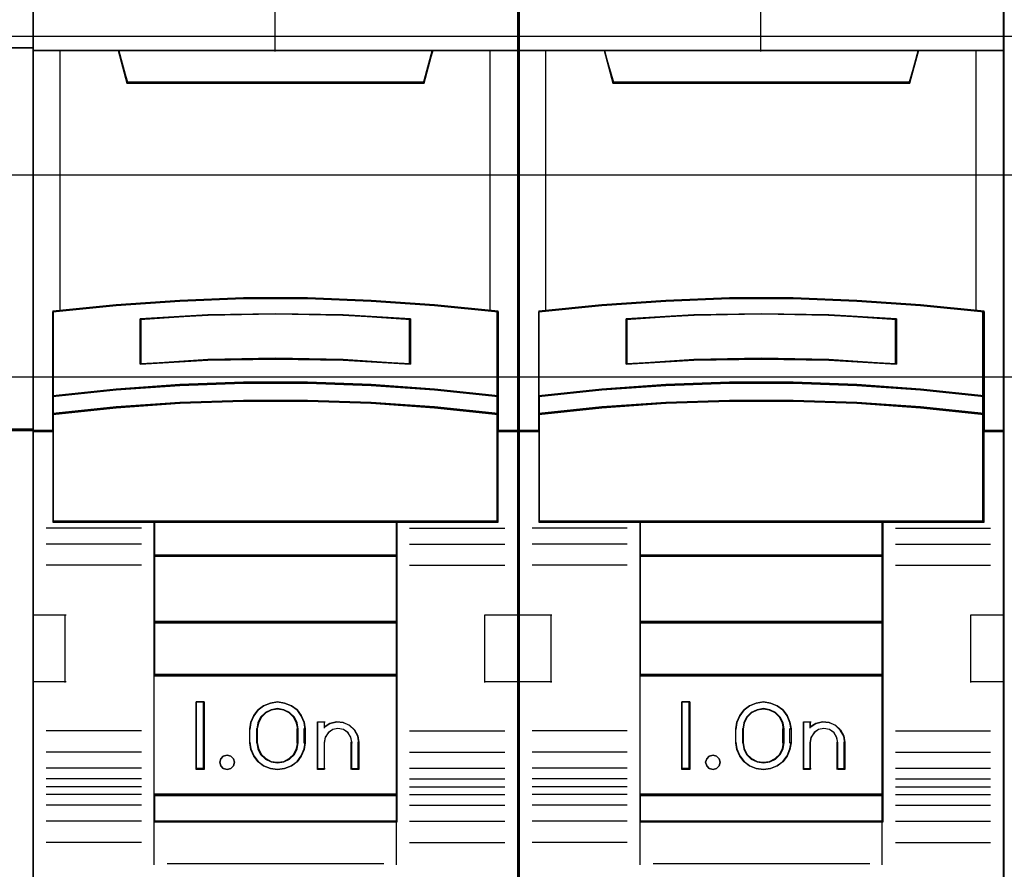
# Model space of a CAD drawing. Extents: x -558982 to 5119495, y -5290134 to 97908.
# Tile 35 of 256: x -476997 to -476632, y -24671 to -24356. Entities that reach past the tile are written whole.
import ezdxf

# ---------------------------------------------------------------- set-up
doc = ezdxf.new("R2010")
doc.units = 0
doc.header["$MEASUREMENT"] = 0
doc.layers.get('0').update_dxf_attribs({"color": 252})
for name, color, linetype in [('30', 7, 'Continuous'), ('45', 8, 'Continuous'), ('50', 7, 'Continuous')]:
    doc.layers.add(name, color=color, linetype=linetype)

# ---------------------------------------------------------------- blocks, each defined once
blk = doc.blocks.new('*U1057')
at = {"layer": '50', "color": 7}
blk.add_lwpolyline([(61.983887, -487.347089), (386.017439, -487.347089), (386.017439, -533.64975), (61.983887, -533.64975), (61.983887, -487.347089)], dxfattribs=at)
blk = doc.blocks.new('*U1058')
at = {"layer": '30', "color": 7}
blk.add_lwpolyline([(51.981526, -492.476529), (396.088727, -492.476529), (396.088727, -528.454107), (51.981526, -528.454107), (51.981526, -492.476529)], close=True, dxfattribs=at)
for points in [[(51.981526, -492.476529), (396.088727, -492.476529), (396.088727, -528.454107), (51.981526, -528.454107), (51.981526, -492.476529)], [(51.981526, -499.973403), (396.088727, -499.973403), (396.088727, -520.957234), (51.981526, -520.957234), (51.981526, -499.973403)]]:
    blk.add_lwpolyline(points, dxfattribs=at)
blk = doc.blocks.new('*U1063')
at = {"layer": '45', "color": 7}
for points in [[(269.040449, -468.998154), (196.961415, -468.998154), (196.961415, -551.066542), (269.040449, -551.066542), (269.040449, -468.998154)], [(267.995941, -487.770791), (267.995941, -501.95156), (269.040449, -501.95156), (269.040449, -487.770791), (267.995941, -487.770791)]]:
    blk.add_lwpolyline(points, close=True, dxfattribs=at)
at = {"layer": '45', "color": 139}
blk.add_lwpolyline([(269.040449, -468.998154), (196.961415, -468.998154), (196.961415, -551.066542), (269.040449, -551.066542), (269.040449, -468.998154)], close=True, dxfattribs=at)
at = {"layer": '45', "color": 59}
for points in [[(269.019241, -469.019339), (196.982623, -469.019339), (196.982623, -551.042708), (269.019241, -551.042708), (269.019241, -469.019339)], [(268.0198, -487.791976), (268.0198, -501.927727), (269.019241, -501.927727), (269.019241, -487.791976), (268.0198, -487.791976)]]:
    blk.add_lwpolyline(points, close=True, dxfattribs=at)
at = {"layer": '45', "color": 139}
for points in [[(196.961415, -487.770791), (269.040449, -487.770791)], [(269.040449, -501.903894), (214.219663, -501.903894)]]:
    blk.add_lwpolyline(points, dxfattribs=at)
at = {"layer": '45', "color": 140}
blk.add_lwpolyline([(267.995941, -487.770791), (267.995941, -501.95156), (269.040449, -501.95156), (269.040449, -487.770791), (267.995941, -487.770791)], close=True, dxfattribs=at)
blk = doc.blocks.new('*U1064')
at = {"layer": '45', "color": 7}
for points in [[(286.99592, -469.157042), (269.005986, -469.157042), (269.005986, -550.928839), (286.99592, -550.928839), (286.99592, -469.157042)], [(276.82092, -497.070285), (279.180986, -497.070285), (281.541051, -497.158207), (283.895551, -497.323061), (286.25005, -497.553857), (286.25005, -500.691582), (286.25005, -501.361989), (286.25005, -501.993931), (286.99592, -501.993931), (286.99592, -487.87142), (285.994005, -487.87142), (283.817624, -487.87142), (283.500351, -489.052876), (272.501554, -489.052876), (272.184281, -487.87142), (270.0079, -487.87142), (269.005986, -487.87142), (269.005986, -501.993931), (269.751855, -501.993931), (269.751855, -501.361989), (269.751855, -500.691582), (269.751855, -497.553857), (272.095222, -497.323061), (274.460854, -497.158207), (276.82092, -497.070285)], [(272.494316, -489.089563), (283.50759, -489.089563), (283.82528, -487.87142), (277.995379, -487.87142), (272.176625, -487.87142), (272.494316, -489.089563)], [(281.54145, -500.291822), (283.896214, -500.452522), (286.250979, -500.696344), (286.250979, -497.532207), (283.896214, -497.299468), (281.54145, -497.133226), (279.181118, -497.044564), (276.820787, -497.044564), (274.460456, -497.133226), (272.094558, -497.299468), (269.750927, -497.532207), (269.750927, -500.696344), (272.094558, -500.452522), (274.460456, -500.291822), (276.820787, -500.208701), (279.181118, -500.208701), (281.54145, -500.291822)], [(283.008761, -497.82042), (283.008761, -499.496738), (280.504857, -499.356578), (277.995376, -499.311726), (275.497049, -499.356578), (272.993145, -499.496738), (272.993145, -497.82042), (275.497049, -497.674653), (277.995376, -497.629802), (280.504857, -497.674653), (283.008761, -497.82042)], [(280.504857, -499.356578), (283.008761, -499.496738), (283.008761, -497.82042), (280.504857, -497.674653), (277.995376, -497.629802), (275.497049, -497.674653), (272.993145, -497.82042), (272.993145, -499.496738), (275.497049, -499.356578), (277.995376, -499.311726), (280.504857, -499.356578)], [(283.896214, -500.421694), (281.54145, -500.257132), (279.181118, -500.172013), (276.820787, -500.172013), (274.460456, -500.257132), (272.094558, -500.421694), (269.750927, -500.671376), (269.750927, -501.363674), (272.094558, -501.113993), (274.460456, -500.94943), (276.820787, -500.864311), (279.181118, -500.864311), (281.54145, -500.94943), (283.896214, -501.113993), (286.250979, -501.363674), (286.250979, -500.671376), (283.896214, -500.421694)], [(281.54145, -500.924936), (279.181118, -500.841991), (276.820787, -500.841991), (274.460456, -500.924936), (272.094558, -501.085296), (269.750927, -501.3286), (269.750927, -501.964509), (269.750927, -505.359712), (273.502963, -505.359712), (282.498943, -505.359712), (286.250979, -505.359712), (286.250979, -501.964509), (286.250979, -501.3286), (283.896214, -501.085296), (281.54145, -500.924936)], [(273.494191, -506.61228), (282.507715, -506.61228), (282.507715, -505.317341), (273.494191, -505.317341), (273.494191, -506.61228)], [(282.507715, -506.572558), (273.494191, -506.572558), (273.494191, -509.080343), (282.507715, -509.080343), (282.507715, -506.572558)], [(282.507715, -509.037973), (273.494191, -509.037973), (273.494191, -511.047908), (282.507715, -511.047908), (282.507715, -509.037973)], [(273.494191, -515.480888), (282.507715, -515.480888), (282.507715, -511.005538), (273.494191, -511.005538), (273.494191, -515.480888)], [(275.355218, -512.019774), (275.355218, -514.524911), (275.058302, -514.524911), (275.058302, -512.019774), (275.355218, -512.019774)], [(279.058797, -512.765748), (279.098482, -513.016262), (279.098482, -513.528423), (279.058797, -513.778937), (278.951081, -514.023883), (278.798011, -514.235428), (278.588249, -514.385737), (278.338802, -514.485942), (278.078016, -514.524911), (277.811561, -514.485942), (277.562114, -514.385737), (277.358021, -514.235428), (277.199282, -514.023883), (277.091566, -513.778937), (277.051882, -513.528423), (277.051882, -513.016262), (277.091566, -512.765748), (277.199282, -512.520801), (277.358021, -512.309257), (277.562114, -512.158948), (277.811561, -512.058743), (278.078016, -512.019774), (278.338802, -512.058743), (278.588249, -512.158948), (278.798011, -512.309257), (278.951081, -512.520801), (279.058797, -512.765748)], [(278.843982, -513.529691), (278.843982, -513.015289), (278.804039, -512.791636), (278.701329, -512.579165), (278.524439, -512.411425), (278.313312, -512.30519), (278.07936, -512.266051), (277.839703, -512.30519), (277.628576, -512.411425), (277.451686, -512.579165), (277.348975, -512.791636), (277.309032, -513.015289), (277.309032, -513.529691), (277.348975, -513.753344), (277.451686, -513.965815), (277.628576, -514.133555), (277.839703, -514.23979), (278.07936, -514.273338), (278.313312, -514.23979), (278.524439, -514.133555), (278.701329, -513.965815), (278.804039, -513.753344), (278.843982, -513.529691)], [(280.019308, -512.814677), (280.270378, -512.758604), (280.510036, -512.781033), (280.743987, -512.881965), (280.926583, -513.055792), (281.052118, -513.274478), (281.092061, -513.5212), (281.092061, -514.524911), (280.829579, -514.524911), (280.829579, -513.5212), (280.789636, -513.319336), (280.686926, -513.156724), (280.521448, -513.044578), (280.316027, -513.005326), (280.122019, -513.044578), (279.962247, -513.156724), (279.842418, -513.319336), (279.808181, -513.5212), (279.808181, -514.524911), (279.557111, -514.524911), (279.557111, -512.758604), (279.808181, -512.758604), (279.808181, -512.949253), (280.019308, -512.814677)], [(276.440553, -514.122747), (276.476607, -514.252859), (276.440553, -514.382971), (276.344408, -514.483512), (276.21221, -514.524911), (276.067994, -514.483512), (275.977858, -514.382971), (275.935795, -514.252859), (275.977858, -514.122747), (276.067994, -514.022206), (276.21221, -513.992635), (276.344408, -514.022206), (276.440553, -514.122747)], [(282.507715, -515.438518), (273.494191, -515.438518), (273.494191, -516.465995), (282.507715, -516.465995), (282.507715, -515.438518)]]:
    blk.add_lwpolyline(points, close=True, dxfattribs=at)
at = {"layer": '45', "color": 139}
for points in [[(286.99592, -469.157042), (269.005986, -469.157042), (269.005986, -550.928839), (286.99592, -550.928839), (286.99592, -469.157042)], [(281.533486, -500.942744), (279.178464, -500.860528), (276.823442, -500.860528), (274.46842, -500.942744), (272.107843, -501.101693), (269.769484, -501.342859), (269.769484, -501.973177), (269.769484, -505.338527), (273.51308, -505.338527), (282.488825, -505.338527), (286.232421, -505.338527), (286.232421, -501.973177), (286.232421, -501.342859), (283.882954, -501.101693), (281.533486, -500.942744)], [(276.476607, -514.252859), (276.440553, -514.122747), (276.344408, -514.022206), (276.21221, -513.992635), (276.067994, -514.022206), (275.977858, -514.122747), (275.935795, -514.252859), (275.977858, -514.382971), (276.067994, -514.483512), (276.21221, -514.524911), (276.344408, -514.483512), (276.440553, -514.382971), (276.476607, -514.252859)]]:
    blk.add_lwpolyline(points, close=True, dxfattribs=at)
at = {"layer": '45', "color": 59}
for points in [[(286.974712, -469.175579), (269.027194, -469.175579), (269.027194, -550.907654), (286.974712, -550.907654), (286.974712, -469.175579)], [(276.823702, -497.064673), (279.178203, -497.064673), (281.532704, -497.152365), (283.881652, -497.316786), (286.2306, -497.546976), (286.2306, -500.676464), (286.2306, -501.345111), (286.2306, -501.975394), (286.974712, -501.975394), (286.974712, -487.889957), (285.975159, -487.889957), (283.803909, -487.889957), (283.487385, -489.068311), (272.514521, -489.068311), (272.197996, -487.889957), (270.026746, -487.889957), (269.027194, -487.889957), (269.027194, -501.975394), (269.771305, -501.975394), (269.771305, -501.345111), (269.771305, -500.676464), (269.771305, -497.546976), (272.109147, -497.316786), (274.469201, -497.152365), (276.823702, -497.064673)], [(272.494316, -489.089563), (283.50759, -489.089563), (283.82528, -487.87142), (277.995379, -487.87142), (272.176625, -487.87142), (272.494316, -489.089563)], [(281.54145, -500.291822), (283.896214, -500.452522), (286.250979, -500.696344), (286.250979, -497.532207), (283.896214, -497.299468), (281.54145, -497.133226), (279.181118, -497.044564), (276.820787, -497.044564), (274.460456, -497.133226), (272.094558, -497.299468), (269.750927, -497.532207), (269.750927, -500.696344), (272.094558, -500.452522), (274.460456, -500.291822), (276.820787, -500.208701), (279.181118, -500.208701), (281.54145, -500.291822)], [(283.008761, -497.82042), (283.008761, -499.496738), (280.504857, -499.356578), (277.995376, -499.311726), (275.497049, -499.356578), (272.993145, -499.496738), (272.993145, -497.82042), (275.497049, -497.674653), (277.995376, -497.629802), (280.504857, -497.674653), (283.008761, -497.82042)], [(280.504857, -499.356578), (283.008761, -499.496738), (283.008761, -497.82042), (280.504857, -497.674653), (277.995376, -497.629802), (275.497049, -497.674653), (272.993145, -497.82042), (272.993145, -499.496738), (275.497049, -499.356578), (277.995376, -499.311726), (280.504857, -499.356578)], [(280.49359, -499.338375), (282.987553, -499.475553), (282.987553, -497.834902), (280.49359, -497.692236), (277.994073, -497.648339), (275.505665, -497.692236), (273.011702, -497.834902), (273.011702, -499.475553), (275.505665, -499.338375), (277.994073, -499.294478), (280.49359, -499.338375)], [(283.896214, -500.421694), (281.54145, -500.257132), (279.181118, -500.172013), (276.820787, -500.172013), (274.460456, -500.257132), (272.094558, -500.421694), (269.750927, -500.671376), (269.750927, -501.363674), (272.094558, -501.113993), (274.460456, -500.94943), (276.820787, -500.864311), (279.181118, -500.864311), (281.54145, -500.94943), (283.896214, -501.113993), (286.250979, -501.363674), (286.250979, -500.671376), (283.896214, -500.421694)], [(283.882954, -500.432463), (281.533486, -500.27302), (279.178464, -500.19055), (276.823442, -500.19055), (274.46842, -500.27302), (272.107843, -500.432463), (269.769484, -500.674377), (269.769484, -501.345137), (272.107843, -501.103224), (274.46842, -500.943781), (276.823442, -500.86131), (279.178464, -500.86131), (281.533486, -500.943781), (283.882954, -501.103224), (286.232421, -501.345137), (286.232421, -500.674377), (283.882954, -500.432463)], [(281.54145, -500.924936), (279.181118, -500.841991), (276.820787, -500.841991), (274.460456, -500.924936), (272.094558, -501.085296), (269.750927, -501.3286), (269.750927, -501.964509), (269.750927, -505.359712), (273.502963, -505.359712), (282.498943, -505.359712), (286.250979, -505.359712), (286.250979, -501.964509), (286.250979, -501.3286), (283.896214, -501.085296), (281.54145, -500.924936)], [(273.494191, -506.61228), (282.507715, -506.61228), (282.507715, -505.317341), (273.494191, -505.317341), (273.494191, -506.61228)], [(273.512748, -506.593743), (282.489158, -506.593743), (282.489158, -505.335878), (273.512748, -505.335878), (273.512748, -506.593743)], [(282.507715, -506.572558), (273.494191, -506.572558), (273.494191, -509.080343), (282.507715, -509.080343), (282.507715, -506.572558)], [(282.489158, -506.591095), (273.512748, -506.591095), (273.512748, -509.059158), (282.489158, -509.059158), (282.489158, -506.591095)], [(282.507715, -509.037973), (273.494191, -509.037973), (273.494191, -511.047908), (282.507715, -511.047908), (282.507715, -509.037973)], [(282.489158, -509.059158), (273.512748, -509.059158), (273.512748, -511.026723), (282.489158, -511.026723), (282.489158, -509.059158)], [(273.494191, -515.480888), (282.507715, -515.480888), (282.507715, -511.005538), (273.494191, -511.005538), (273.494191, -515.480888)], [(275.355218, -512.019774), (275.355218, -514.524911), (275.058302, -514.524911), (275.058302, -512.019774), (275.355218, -512.019774)], [(279.058797, -512.765748), (279.098482, -513.016262), (279.098482, -513.528423), (279.058797, -513.778937), (278.951081, -514.023883), (278.798011, -514.235428), (278.588249, -514.385737), (278.338802, -514.485942), (278.078016, -514.524911), (277.811561, -514.485942), (277.562114, -514.385737), (277.358021, -514.235428), (277.199282, -514.023883), (277.091566, -513.778937), (277.051882, -513.528423), (277.051882, -513.016262), (277.091566, -512.765748), (277.199282, -512.520801), (277.358021, -512.309257), (277.562114, -512.158948), (277.811561, -512.058743), (278.078016, -512.019774), (278.338802, -512.058743), (278.588249, -512.158948), (278.798011, -512.309257), (278.951081, -512.520801), (279.058797, -512.765748)], [(278.843982, -513.529691), (278.843982, -513.015289), (278.804039, -512.791636), (278.701329, -512.579165), (278.524439, -512.411425), (278.313312, -512.30519), (278.07936, -512.266051), (277.839703, -512.30519), (277.628576, -512.411425), (277.451686, -512.579165), (277.348975, -512.791636), (277.309032, -513.015289), (277.309032, -513.529691), (277.348975, -513.753344), (277.451686, -513.965815), (277.628576, -514.133555), (277.839703, -514.23979), (278.07936, -514.273338), (278.313312, -514.23979), (278.524439, -514.133555), (278.701329, -513.965815), (278.804039, -513.753344), (278.843982, -513.529691)], [(278.822774, -513.524889), (278.822774, -513.019988), (278.783866, -512.800465), (278.683816, -512.591919), (278.511509, -512.427277), (278.305851, -512.323004), (278.077961, -512.284588), (277.844512, -512.323004), (277.638855, -512.427277), (277.466547, -512.591919), (277.366498, -512.800465), (277.327589, -513.019988), (277.327589, -513.524889), (277.366498, -513.744411), (277.466547, -513.952958), (277.638855, -514.117599), (277.844512, -514.221873), (278.077961, -514.254801), (278.305851, -514.221873), (278.511509, -514.117599), (278.683816, -513.952958), (278.783866, -513.744411), (278.822774, -513.524889)], [(280.019308, -512.814677), (280.270378, -512.758604), (280.510036, -512.781033), (280.743987, -512.881965), (280.926583, -513.055792), (281.052118, -513.274478), (281.092061, -513.5212), (281.092061, -514.524911), (280.829579, -514.524911), (280.829579, -513.5212), (280.789636, -513.319336), (280.686926, -513.156724), (280.521448, -513.044578), (280.316027, -513.005326), (280.122019, -513.044578), (279.962247, -513.156724), (279.842418, -513.319336), (279.808181, -513.5212), (279.808181, -514.524911), (279.557111, -514.524911), (279.557111, -512.758604), (279.808181, -512.758604), (279.808181, -512.949253), (280.019308, -512.814677)], [(276.440553, -514.122747), (276.476607, -514.252859), (276.440553, -514.382971), (276.344408, -514.483512), (276.21221, -514.524911), (276.067994, -514.483512), (275.977858, -514.382971), (275.935795, -514.252859), (275.977858, -514.122747), (276.067994, -514.022206), (276.21221, -513.992635), (276.344408, -514.022206), (276.440553, -514.122747)], [(282.507715, -515.438518), (273.494191, -515.438518), (273.494191, -516.465995), (282.507715, -516.465995), (282.507715, -515.438518)], [(282.489158, -515.457055), (273.512748, -515.457055), (273.512748, -516.447458), (282.489158, -516.447458), (282.489158, -515.457055)]]:
    blk.add_lwpolyline(points, close=True, dxfattribs=at)
at = {"layer": '45', "color": 139}
for points in [[(277.974442, -480.681731), (277.974442, -487.911142)], [(269.005986, -487.87142), (286.99592, -487.87142)], [(272.176625, -487.87142), (272.534515, -489.089563)], [(283.82528, -487.87142), (283.46739, -489.089563)], [(272.49475, -489.049841), (283.507156, -489.049841)], [(286.250979, -497.566247), (283.896214, -497.317262), (281.54145, -497.139415), (279.181118, -497.044564), (276.820787, -497.044564), (274.460456, -497.139415), (272.094558, -497.317262), (269.750927, -497.566247)], [(269.750927, -497.526525), (269.750927, -505.359712)], [(286.211213, -505.359712), (286.211213, -497.526525)], [(283.008761, -497.857542), (280.504857, -497.683388), (277.995376, -497.629802), (275.497049, -497.683388), (272.993145, -497.857542)], [(272.993145, -499.496738), (272.993145, -497.81782)], [(282.966344, -499.496738), (282.966344, -497.81782)], [(283.008761, -499.496738), (280.504857, -499.32822), (277.995376, -499.274295), (275.497049, -499.32822), (272.993145, -499.496738)], [(286.250979, -500.696344), (283.896214, -500.434178), (281.54145, -500.261387), (279.181118, -500.172013), (276.820787, -500.172013), (274.460456, -500.261387), (272.094558, -500.434178), (269.750927, -500.696344)], [(286.250979, -501.363674), (283.896214, -501.102833), (281.54145, -500.930915), (279.181118, -500.841991), (276.820787, -500.841991), (274.460456, -500.930915), (272.094558, -501.102833), (269.750927, -501.363674)], [(269.790692, -501.954209), (269.005986, -501.954209)], [(286.99592, -501.954209), (286.211213, -501.954209)], [(286.250979, -505.317341), (269.750927, -505.317341)], [(273.494191, -505.317341), (273.494191, -516.465995)], [(273.494191, -505.317341), (282.507715, -505.317341)], [(282.467949, -505.317341), (282.467949, -516.465995)], [(273.035561, -505.582155), (269.507031, -505.582155)], [(282.966344, -505.582155), (286.494874, -505.582155)], [(273.035561, -506.167393), (269.507031, -506.167393)], [(282.966344, -506.167393), (286.494874, -506.167393)], [(273.494191, -506.572558), (282.507715, -506.572558)], [(273.035561, -506.951241), (269.507031, -506.951241)], [(282.966344, -506.951241), (286.494874, -506.951241)], [(269.005986, -508.791696), (270.241369, -508.791696)], [(270.201603, -508.791696), (270.201603, -511.299481)], [(285.760537, -511.299481), (285.760537, -508.791696)], [(285.760537, -508.791696), (286.99592, -508.791696)], [(273.494191, -509.037973), (282.507715, -509.037973)], [(273.494191, -511.005538), (282.507715, -511.005538)], [(269.005986, -511.257111), (270.241369, -511.257111)], [(285.760537, -511.257111), (286.99592, -511.257111)], [(275.355218, -512.019774), (275.058302, -512.019774)], [(275.058302, -512.019774), (275.058302, -514.524911)], [(275.315453, -512.019774), (275.315453, -514.524911)], [(279.098482, -513.041955), (279.058797, -512.784982), (278.951081, -512.53372), (278.798011, -512.31672), (278.588249, -512.162537), (278.338802, -512.059748), (278.078016, -512.019774), (277.811561, -512.059748), (277.562114, -512.162537), (277.358021, -512.31672), (277.199282, -512.53372), (277.091566, -512.784982), (277.051882, -513.041955)], [(278.843982, -513.041955), (278.804039, -512.810341), (278.701329, -512.590309), (278.524439, -512.416599), (278.313312, -512.306583), (278.07936, -512.266051), (277.839703, -512.306583), (277.628576, -512.416599), (277.451686, -512.590309), (277.348975, -512.810341), (277.309032, -513.041955)], [(279.557111, -512.758604), (279.843423, -512.758604)], [(279.557111, -512.758604), (279.557111, -514.524911)], [(279.801007, -512.758604), (279.801007, -512.986344)], [(281.092061, -513.5451), (281.051895, -513.290646), (280.925659, -513.065106), (280.742042, -512.885831), (280.506783, -512.781736), (280.265786, -512.758604), (280.013313, -512.816435), (279.801007, -512.955228)], [(273.035561, -513.094917), (269.507031, -513.094917)], [(277.051882, -513.5451), (277.051882, -512.999584)], [(277.309032, -513.5451), (277.309032, -512.999584)], [(278.801566, -513.5451), (278.801566, -512.999584)], [(279.058716, -513.5451), (279.058716, -512.999584)], [(280.837562, -513.5451), (280.797026, -513.331638), (280.692792, -513.159682), (280.524858, -513.041091), (280.316389, -512.999584), (280.119501, -513.041091), (279.957358, -513.159682), (279.835751, -513.331638), (279.801007, -513.5451)], [(282.966344, -513.094917), (286.494874, -513.094917)], [(277.051882, -513.505378), (277.091566, -513.761685), (277.199282, -514.012297), (277.358021, -514.228734), (277.562114, -514.382518), (277.811561, -514.485041), (278.078016, -514.524911), (278.338802, -514.485041), (278.588249, -514.382518), (278.798011, -514.228734), (278.951081, -514.012297), (279.058797, -513.761685), (279.098482, -513.505378)], [(277.309032, -513.505378), (277.348975, -513.736344), (277.451686, -513.955761), (277.628576, -514.128985), (277.839703, -514.238693), (278.07936, -514.273338), (278.313312, -514.238693), (278.524439, -514.128985), (278.701329, -513.955761), (278.804039, -513.736344), (278.843982, -513.505378)], [(279.801007, -513.505378), (279.801007, -514.524911)], [(280.795145, -513.505378), (280.795145, -514.524911)], [(281.052296, -513.505378), (281.052296, -514.524911)], [(273.035561, -513.884062), (269.507031, -513.884062)], [(282.966344, -513.884062), (286.494874, -513.884062)], [(273.035561, -514.4693), (269.507031, -514.4693)], [(275.355218, -514.485189), (275.058302, -514.485189)], [(279.557111, -514.485189), (279.843423, -514.485189)], [(280.795145, -514.485189), (281.092061, -514.485189)], [(282.966344, -514.4693), (286.494874, -514.4693)], [(273.035561, -514.869169), (269.507031, -514.869169)], [(282.966344, -514.869169), (286.494874, -514.869169)], [(273.035561, -515.16576), (269.507031, -515.16576)], [(282.966344, -515.16576), (286.494874, -515.16576)], [(273.035561, -515.44911), (269.507031, -515.44911)], [(273.494191, -515.438518), (282.507715, -515.438518)], [(282.966344, -515.44911), (286.494874, -515.44911)], [(273.035561, -515.848979), (269.507031, -515.848979)], [(282.966344, -515.848979), (286.494874, -515.848979)], [(273.035561, -516.442161), (269.507031, -516.442161)], [(273.494191, -516.426273), (282.507715, -516.426273)], [(273.494191, -516.426273), (273.494191, -518.04958)], [(282.467949, -516.426273), (282.467949, -518.04958)], [(282.966344, -516.442161), (286.494874, -516.442161)], [(273.035561, -517.22601), (269.507031, -517.22601)], [(282.966344, -517.22601), (286.494874, -517.22601)], [(273.987283, -518.009858), (282.014622, -518.009858)]]:
    blk.add_lwpolyline(points, dxfattribs=at)
at = {"layer": '45', "color": 140}
for points in [[(276.82092, -497.070285), (279.180986, -497.070285), (281.541051, -497.158207), (283.895551, -497.323061), (286.25005, -497.553857), (286.25005, -500.691582), (286.25005, -501.361989), (286.25005, -501.993931), (286.99592, -501.993931), (286.99592, -487.87142), (285.994005, -487.87142), (283.817624, -487.87142), (283.500351, -489.052876), (272.501554, -489.052876), (272.184281, -487.87142), (270.0079, -487.87142), (269.005986, -487.87142), (269.005986, -501.993931), (269.751855, -501.993931), (269.751855, -501.361989), (269.751855, -500.691582), (269.751855, -497.553857), (272.095222, -497.323061), (274.460854, -497.158207), (276.82092, -497.070285)], [(272.514367, -489.071026), (283.487538, -489.071026), (283.804072, -487.889957), (277.995399, -487.889957), (272.197834, -487.889957), (272.514367, -489.071026)]]:
    blk.add_lwpolyline(points, close=True, dxfattribs=at)
for points in [[(270.005426, -487.87142), (270.005426, -497.539766)], [(285.954063, -497.539766), (285.954063, -487.87142)]]:
    blk.add_lwpolyline(points, dxfattribs=at)
blk = doc.blocks.new('*U1065')
at = {"layer": '45', "color": 7}
for points in [[(304.996458, -469.157042), (287.006524, -469.157042), (287.006524, -550.928839), (304.996458, -550.928839), (304.996458, -469.157042)], [(294.821458, -497.070285), (297.181524, -497.070285), (299.54159, -497.158207), (301.896089, -497.323061), (304.250589, -497.553857), (304.250589, -500.691582), (304.250589, -501.361989), (304.250589, -501.993931), (304.996458, -501.993931), (304.996458, -487.87142), (303.994544, -487.87142), (301.818162, -487.87142), (301.500889, -489.052876), (290.502093, -489.052876), (290.18482, -487.87142), (288.008439, -487.87142), (287.006524, -487.87142), (287.006524, -501.993931), (287.752394, -501.993931), (287.752394, -501.361989), (287.752394, -500.691582), (287.752394, -497.553857), (290.095761, -497.323061), (292.461393, -497.158207), (294.821458, -497.070285)], [(290.494782, -489.089563), (301.505549, -489.089563), (301.823168, -487.87142), (295.994593, -487.87142), (290.177164, -487.87142), (290.494782, -489.089563)], [(299.541988, -500.291822), (301.896753, -500.452522), (304.251517, -500.696344), (304.251517, -497.532207), (301.896753, -497.299468), (299.541988, -497.133226), (297.181657, -497.044564), (294.821326, -497.044564), (292.460994, -497.133226), (290.095096, -497.299468), (287.751465, -497.532207), (287.751465, -500.696344), (290.095096, -500.452522), (292.460994, -500.291822), (294.821326, -500.208701), (297.181657, -500.208701), (299.541988, -500.291822)], [(301.009299, -497.82042), (301.009299, -499.496738), (298.505395, -499.356578), (295.995915, -499.311726), (293.497587, -499.356578), (290.993683, -499.496738), (290.993683, -497.82042), (293.497587, -497.674653), (295.995915, -497.629802), (298.505395, -497.674653), (301.009299, -497.82042)], [(298.505395, -499.356578), (301.009299, -499.496738), (301.009299, -497.82042), (298.505395, -497.674653), (295.995915, -497.629802), (293.497587, -497.674653), (290.993683, -497.82042), (290.993683, -499.496738), (293.497587, -499.356578), (295.995915, -499.311726), (298.505395, -499.356578)], [(301.896753, -500.421694), (299.541988, -500.257132), (297.181657, -500.172013), (294.821326, -500.172013), (292.460994, -500.257132), (290.095096, -500.421694), (287.751465, -500.671376), (287.751465, -501.363674), (290.095096, -501.113993), (292.460994, -500.94943), (294.821326, -500.864311), (297.181657, -500.864311), (299.541988, -500.94943), (301.896753, -501.113993), (304.251517, -501.363674), (304.251517, -500.671376), (301.896753, -500.421694)], [(299.541988, -500.924936), (297.181657, -500.841991), (294.821326, -500.841991), (292.460994, -500.924936), (290.095096, -501.085296), (287.751465, -501.3286), (287.751465, -501.964509), (287.751465, -505.359712), (291.503501, -505.359712), (300.499481, -505.359712), (304.251517, -505.359712), (304.251517, -501.964509), (304.251517, -501.3286), (301.896753, -501.085296), (299.541988, -500.924936)], [(291.494729, -506.61228), (300.508253, -506.61228), (300.508253, -505.317341), (291.494729, -505.317341), (291.494729, -506.61228)], [(300.508253, -506.572558), (291.494729, -506.572558), (291.494729, -509.080343), (300.508253, -509.080343), (300.508253, -506.572558)], [(300.508253, -509.037973), (291.494729, -509.037973), (291.494729, -511.047908), (300.508253, -511.047908), (300.508253, -509.037973)], [(291.494729, -515.480888), (300.508253, -515.480888), (300.508253, -511.005538), (291.494729, -511.005538), (291.494729, -515.480888)], [(293.355757, -512.019774), (293.355757, -514.524911), (293.058841, -514.524911), (293.058841, -512.019774), (293.355757, -512.019774)], [(297.059336, -512.765748), (297.09902, -513.016262), (297.09902, -513.528423), (297.059336, -513.778937), (296.95162, -514.023883), (296.79855, -514.235428), (296.588788, -514.385737), (296.33934, -514.485942), (296.078555, -514.524911), (295.8121, -514.485942), (295.562653, -514.385737), (295.35856, -514.235428), (295.199821, -514.023883), (295.092105, -513.778937), (295.05242, -513.528423), (295.05242, -513.016262), (295.092105, -512.765748), (295.199821, -512.520801), (295.35856, -512.309257), (295.562653, -512.158948), (295.8121, -512.058743), (296.078555, -512.019774), (296.33934, -512.058743), (296.588788, -512.158948), (296.79855, -512.309257), (296.95162, -512.520801), (297.059336, -512.765748)], [(296.844521, -513.529691), (296.844521, -513.015289), (296.804578, -512.791636), (296.701867, -512.579165), (296.524977, -512.411425), (296.31385, -512.30519), (296.079899, -512.266051), (295.840241, -512.30519), (295.629114, -512.411425), (295.452224, -512.579165), (295.349514, -512.791636), (295.309571, -513.015289), (295.309571, -513.529691), (295.349514, -513.753344), (295.452224, -513.965815), (295.629114, -514.133555), (295.840241, -514.23979), (296.079899, -514.273338), (296.31385, -514.23979), (296.524977, -514.133555), (296.701867, -513.965815), (296.804578, -513.753344), (296.844521, -513.529691)], [(298.019847, -512.814677), (298.270917, -512.758604), (298.510574, -512.781033), (298.744526, -512.881965), (298.927122, -513.055792), (299.052657, -513.274478), (299.0926, -513.5212), (299.0926, -514.524911), (298.830118, -514.524911), (298.830118, -513.5212), (298.790175, -513.319336), (298.687464, -513.156724), (298.521986, -513.044578), (298.316566, -513.005326), (298.122557, -513.044578), (297.962785, -513.156724), (297.842956, -513.319336), (297.80872, -513.5212), (297.80872, -514.524911), (297.55765, -514.524911), (297.55765, -512.758604), (297.80872, -512.758604), (297.80872, -512.949253), (298.019847, -512.814677)], [(294.441091, -514.122747), (294.477145, -514.252859), (294.441091, -514.382971), (294.344947, -514.483512), (294.212748, -514.524911), (294.068532, -514.483512), (293.978397, -514.382971), (293.936334, -514.252859), (293.978397, -514.122747), (294.068532, -514.022206), (294.212748, -513.992635), (294.344947, -514.022206), (294.441091, -514.122747)], [(300.508253, -515.438518), (291.494729, -515.438518), (291.494729, -516.465995), (300.508253, -516.465995), (300.508253, -515.438518)]]:
    blk.add_lwpolyline(points, close=True, dxfattribs=at)
at = {"layer": '45', "color": 139}
for points in [[(304.996458, -469.157042), (287.006524, -469.157042), (287.006524, -550.928839), (304.996458, -550.928839), (304.996458, -469.157042)], [(299.534024, -500.942744), (297.179002, -500.860528), (294.82398, -500.860528), (292.468958, -500.942744), (290.108382, -501.101693), (287.770023, -501.342859), (287.770023, -501.973177), (287.770023, -505.338527), (291.513619, -505.338527), (300.489363, -505.338527), (304.23296, -505.338527), (304.23296, -501.973177), (304.23296, -501.342859), (301.883492, -501.101693), (299.534024, -500.942744)], [(294.477145, -514.252859), (294.441091, -514.122747), (294.344947, -514.022206), (294.212748, -513.992635), (294.068532, -514.022206), (293.978397, -514.122747), (293.936334, -514.252859), (293.978397, -514.382971), (294.068532, -514.483512), (294.212748, -514.524911), (294.344947, -514.483512), (294.441091, -514.382971), (294.477145, -514.252859)]]:
    blk.add_lwpolyline(points, close=True, dxfattribs=at)
at = {"layer": '45', "color": 59}
for points in [[(304.97525, -469.175579), (287.025081, -469.175579), (287.025081, -550.907654), (304.97525, -550.907654), (304.97525, -469.175579)], [(294.822741, -497.064673), (297.17759, -497.064673), (299.532439, -497.152365), (301.881734, -497.316786), (304.231029, -497.546976), (304.231029, -500.676464), (304.231029, -501.345111), (304.231029, -501.975394), (304.97525, -501.975394), (304.97525, -487.889957), (303.97555, -487.889957), (301.80398, -487.889957), (301.487408, -489.068311), (290.512923, -489.068311), (290.196352, -487.889957), (288.024781, -487.889957), (287.025081, -487.889957), (287.025081, -501.975394), (287.769302, -501.975394), (287.769302, -501.345111), (287.769302, -500.676464), (287.769302, -497.546976), (290.10749, -497.316786), (292.467892, -497.152365), (294.822741, -497.064673)], [(290.494782, -489.089563), (301.505549, -489.089563), (301.823168, -487.87142), (295.994593, -487.87142), (290.177164, -487.87142), (290.494782, -489.089563)], [(299.541988, -500.291822), (301.896753, -500.452522), (304.251517, -500.696344), (304.251517, -497.532207), (301.896753, -497.299468), (299.541988, -497.133226), (297.181657, -497.044564), (294.821326, -497.044564), (292.460994, -497.133226), (290.095096, -497.299468), (287.751465, -497.532207), (287.751465, -500.696344), (290.095096, -500.452522), (292.460994, -500.291822), (294.821326, -500.208701), (297.181657, -500.208701), (299.541988, -500.291822)], [(301.009299, -497.82042), (301.009299, -499.496738), (298.505395, -499.356578), (295.995915, -499.311726), (293.497587, -499.356578), (290.993683, -499.496738), (290.993683, -497.82042), (293.497587, -497.674653), (295.995915, -497.629802), (298.505395, -497.674653), (301.009299, -497.82042)], [(298.505395, -499.356578), (301.009299, -499.496738), (301.009299, -497.82042), (298.505395, -497.674653), (295.995915, -497.629802), (293.497587, -497.674653), (290.993683, -497.82042), (290.993683, -499.496738), (293.497587, -499.356578), (295.995915, -499.311726), (298.505395, -499.356578)], [(298.494128, -499.338375), (300.988091, -499.475553), (300.988091, -497.834902), (298.494128, -497.692236), (295.994611, -497.648339), (293.506203, -497.692236), (291.01224, -497.834902), (291.01224, -499.475553), (293.506203, -499.338375), (295.994611, -499.294478), (298.494128, -499.338375)], [(301.896753, -500.421694), (299.541988, -500.257132), (297.181657, -500.172013), (294.821326, -500.172013), (292.460994, -500.257132), (290.095096, -500.421694), (287.751465, -500.671376), (287.751465, -501.363674), (290.095096, -501.113993), (292.460994, -500.94943), (294.821326, -500.864311), (297.181657, -500.864311), (299.541988, -500.94943), (301.896753, -501.113993), (304.251517, -501.363674), (304.251517, -500.671376), (301.896753, -500.421694)], [(301.883492, -500.432463), (299.534024, -500.27302), (297.179002, -500.19055), (294.82398, -500.19055), (292.468958, -500.27302), (290.108382, -500.432463), (287.770023, -500.674377), (287.770023, -501.345137), (290.108382, -501.103224), (292.468958, -500.943781), (294.82398, -500.86131), (297.179002, -500.86131), (299.534024, -500.943781), (301.883492, -501.103224), (304.23296, -501.345137), (304.23296, -500.674377), (301.883492, -500.432463)], [(299.541988, -500.924936), (297.181657, -500.841991), (294.821326, -500.841991), (292.460994, -500.924936), (290.095096, -501.085296), (287.751465, -501.3286), (287.751465, -501.964509), (287.751465, -505.359712), (291.503501, -505.359712), (300.499481, -505.359712), (304.251517, -505.359712), (304.251517, -501.964509), (304.251517, -501.3286), (301.896753, -501.085296), (299.541988, -500.924936)], [(291.494729, -506.61228), (300.508253, -506.61228), (300.508253, -505.317341), (291.494729, -505.317341), (291.494729, -506.61228)], [(291.513286, -506.593743), (300.489696, -506.593743), (300.489696, -505.335878), (291.513286, -505.335878), (291.513286, -506.593743)], [(300.508253, -506.572558), (291.494729, -506.572558), (291.494729, -509.080343), (300.508253, -509.080343), (300.508253, -506.572558)], [(300.489696, -506.591095), (291.513286, -506.591095), (291.513286, -509.059158), (300.489696, -509.059158), (300.489696, -506.591095)], [(300.508253, -509.037973), (291.494729, -509.037973), (291.494729, -511.047908), (300.508253, -511.047908), (300.508253, -509.037973)], [(300.489696, -509.059158), (291.513286, -509.059158), (291.513286, -511.026723), (300.489696, -511.026723), (300.489696, -509.059158)], [(291.494729, -515.480888), (300.508253, -515.480888), (300.508253, -511.005538), (291.494729, -511.005538), (291.494729, -515.480888)], [(293.355757, -512.019774), (293.355757, -514.524911), (293.058841, -514.524911), (293.058841, -512.019774), (293.355757, -512.019774)], [(297.059336, -512.765748), (297.09902, -513.016262), (297.09902, -513.528423), (297.059336, -513.778937), (296.95162, -514.023883), (296.79855, -514.235428), (296.588788, -514.385737), (296.33934, -514.485942), (296.078555, -514.524911), (295.8121, -514.485942), (295.562653, -514.385737), (295.35856, -514.235428), (295.199821, -514.023883), (295.092105, -513.778937), (295.05242, -513.528423), (295.05242, -513.016262), (295.092105, -512.765748), (295.199821, -512.520801), (295.35856, -512.309257), (295.562653, -512.158948), (295.8121, -512.058743), (296.078555, -512.019774), (296.33934, -512.058743), (296.588788, -512.158948), (296.79855, -512.309257), (296.95162, -512.520801), (297.059336, -512.765748)], [(296.844521, -513.529691), (296.844521, -513.015289), (296.804578, -512.791636), (296.701867, -512.579165), (296.524977, -512.411425), (296.31385, -512.30519), (296.079899, -512.266051), (295.840241, -512.30519), (295.629114, -512.411425), (295.452224, -512.579165), (295.349514, -512.791636), (295.309571, -513.015289), (295.309571, -513.529691), (295.349514, -513.753344), (295.452224, -513.965815), (295.629114, -514.133555), (295.840241, -514.23979), (296.079899, -514.273338), (296.31385, -514.23979), (296.524977, -514.133555), (296.701867, -513.965815), (296.804578, -513.753344), (296.844521, -513.529691)], [(296.823313, -513.524889), (296.823313, -513.019988), (296.784404, -512.800465), (296.684355, -512.591919), (296.512047, -512.427277), (296.30639, -512.323004), (296.078499, -512.284588), (295.84505, -512.323004), (295.639393, -512.427277), (295.467086, -512.591919), (295.367036, -512.800465), (295.328128, -513.019988), (295.328128, -513.524889), (295.367036, -513.744411), (295.467086, -513.952958), (295.639393, -514.117599), (295.84505, -514.221873), (296.078499, -514.254801), (296.30639, -514.221873), (296.512047, -514.117599), (296.684355, -513.952958), (296.784404, -513.744411), (296.823313, -513.524889)], [(298.019847, -512.814677), (298.270917, -512.758604), (298.510574, -512.781033), (298.744526, -512.881965), (298.927122, -513.055792), (299.052657, -513.274478), (299.0926, -513.5212), (299.0926, -514.524911), (298.830118, -514.524911), (298.830118, -513.5212), (298.790175, -513.319336), (298.687464, -513.156724), (298.521986, -513.044578), (298.316566, -513.005326), (298.122557, -513.044578), (297.962785, -513.156724), (297.842956, -513.319336), (297.80872, -513.5212), (297.80872, -514.524911), (297.55765, -514.524911), (297.55765, -512.758604), (297.80872, -512.758604), (297.80872, -512.949253), (298.019847, -512.814677)], [(294.441091, -514.122747), (294.477145, -514.252859), (294.441091, -514.382971), (294.344947, -514.483512), (294.212748, -514.524911), (294.068532, -514.483512), (293.978397, -514.382971), (293.936334, -514.252859), (293.978397, -514.122747), (294.068532, -514.022206), (294.212748, -513.992635), (294.344947, -514.022206), (294.441091, -514.122747)], [(300.508253, -515.438518), (291.494729, -515.438518), (291.494729, -516.465995), (300.508253, -516.465995), (300.508253, -515.438518)], [(300.489696, -515.457055), (291.513286, -515.457055), (291.513286, -516.447458), (300.489696, -516.447458), (300.489696, -515.457055)]]:
    blk.add_lwpolyline(points, close=True, dxfattribs=at)
at = {"layer": '45', "color": 139}
for points in [[(295.974981, -480.681731), (295.974981, -487.911142)], [(287.006524, -487.87142), (304.996458, -487.87142)], [(290.177164, -487.87142), (290.535054, -489.089563)], [(301.823168, -487.87142), (301.467929, -489.089563)], [(290.495288, -489.049841), (301.507694, -489.049841)], [(304.251517, -497.566247), (301.896753, -497.317262), (299.541988, -497.139415), (297.181657, -497.044564), (294.821326, -497.044564), (292.460994, -497.139415), (290.095096, -497.317262), (287.751465, -497.566247)], [(287.751465, -497.526525), (287.751465, -505.359712)], [(304.209101, -505.359712), (304.209101, -497.526525)], [(301.009299, -497.857542), (298.505395, -497.683388), (295.995915, -497.629802), (293.497587, -497.683388), (290.993683, -497.857542)], [(290.993683, -499.496738), (290.993683, -497.81782)], [(300.966883, -499.496738), (300.966883, -497.81782)], [(301.009299, -499.496738), (298.505395, -499.32822), (295.995915, -499.274295), (293.497587, -499.32822), (290.993683, -499.496738)], [(304.251517, -500.696344), (301.896753, -500.434178), (299.541988, -500.261387), (297.181657, -500.172013), (294.821326, -500.172013), (292.460994, -500.261387), (290.095096, -500.434178), (287.751465, -500.696344)], [(304.251517, -501.363674), (301.896753, -501.102833), (299.541988, -500.930915), (297.181657, -500.841991), (294.821326, -500.841991), (292.460994, -500.930915), (290.095096, -501.102833), (287.751465, -501.363674)], [(287.791231, -501.954209), (287.006524, -501.954209)], [(304.996458, -501.954209), (304.209101, -501.954209)], [(304.251517, -505.317341), (287.751465, -505.317341)], [(291.494729, -505.317341), (291.494729, -516.465995)], [(291.494729, -505.317341), (300.508253, -505.317341)], [(300.468488, -505.317341), (300.468488, -516.465995)], [(291.033449, -505.582155), (287.50757, -505.582155)], [(300.966883, -505.582155), (304.495412, -505.582155)], [(291.033449, -506.167393), (287.50757, -506.167393)], [(300.966883, -506.167393), (304.495412, -506.167393)], [(291.494729, -506.572558), (300.508253, -506.572558)], [(291.033449, -506.951241), (287.50757, -506.951241)], [(300.966883, -506.951241), (304.495412, -506.951241)], [(287.006524, -508.791696), (288.241907, -508.791696)], [(288.199491, -508.791696), (288.199491, -511.299481)], [(303.761075, -511.299481), (303.761075, -508.791696)], [(303.761075, -508.791696), (304.996458, -508.791696)], [(291.494729, -509.037973), (300.508253, -509.037973)], [(291.494729, -511.005538), (300.508253, -511.005538)], [(287.006524, -511.257111), (288.241907, -511.257111)], [(303.761075, -511.257111), (304.996458, -511.257111)], [(293.355757, -512.019774), (293.058841, -512.019774)], [(293.058841, -512.019774), (293.058841, -514.524911)], [(293.315991, -512.019774), (293.315991, -514.524911)], [(297.09902, -513.041955), (297.059336, -512.784982), (296.95162, -512.53372), (296.79855, -512.31672), (296.588788, -512.162537), (296.33934, -512.059748), (296.078555, -512.019774), (295.8121, -512.059748), (295.562653, -512.162537), (295.35856, -512.31672), (295.199821, -512.53372), (295.092105, -512.784982), (295.05242, -513.041955)], [(296.844521, -513.041955), (296.804578, -512.810341), (296.701867, -512.590309), (296.524977, -512.416599), (296.31385, -512.306583), (296.079899, -512.266051), (295.840241, -512.306583), (295.629114, -512.416599), (295.452224, -512.590309), (295.349514, -512.810341), (295.309571, -513.041955)], [(297.55765, -512.758604), (297.843962, -512.758604)], [(297.55765, -512.758604), (297.55765, -514.524911)], [(297.801545, -512.758604), (297.801545, -512.986344)], [(299.0926, -513.5451), (299.052434, -513.290646), (298.926197, -513.065106), (298.742581, -512.885831), (298.507322, -512.781736), (298.266325, -512.758604), (298.013852, -512.816435), (297.801545, -512.955228)], [(291.033449, -513.094917), (287.50757, -513.094917)], [(295.05242, -513.5451), (295.05242, -512.999584)], [(295.309571, -513.5451), (295.309571, -512.999584)], [(296.802104, -513.5451), (296.802104, -512.999584)], [(297.056604, -513.5451), (297.056604, -512.999584)], [(298.8381, -513.5451), (298.797565, -513.331638), (298.69333, -513.159682), (298.525397, -513.041091), (298.316927, -512.999584), (298.12004, -513.041091), (297.957897, -513.159682), (297.83629, -513.331638), (297.801545, -513.5451)], [(300.966883, -513.094917), (304.495412, -513.094917)], [(295.05242, -513.505378), (295.092105, -513.761685), (295.199821, -514.012297), (295.35856, -514.228734), (295.562653, -514.382518), (295.8121, -514.485041), (296.078555, -514.524911), (296.33934, -514.485041), (296.588788, -514.382518), (296.79855, -514.228734), (296.95162, -514.012297), (297.059336, -513.761685), (297.09902, -513.505378)], [(295.309571, -513.505378), (295.349514, -513.736344), (295.452224, -513.955761), (295.629114, -514.128985), (295.840241, -514.238693), (296.079899, -514.273338), (296.31385, -514.238693), (296.524977, -514.128985), (296.701867, -513.955761), (296.804578, -513.736344), (296.844521, -513.505378)], [(297.801545, -513.505378), (297.801545, -514.524911)], [(298.795684, -513.505378), (298.795684, -514.524911)], [(299.050183, -513.505378), (299.050183, -514.524911)], [(291.033449, -513.884062), (287.50757, -513.884062)], [(300.966883, -513.884062), (304.495412, -513.884062)], [(291.033449, -514.4693), (287.50757, -514.4693)], [(293.355757, -514.485189), (293.058841, -514.485189)], [(297.55765, -514.485189), (297.843962, -514.485189)], [(298.795684, -514.485189), (299.0926, -514.485189)], [(300.966883, -514.4693), (304.495412, -514.4693)], [(291.033449, -514.869169), (287.50757, -514.869169)], [(300.966883, -514.869169), (304.495412, -514.869169)], [(291.033449, -515.16576), (287.50757, -515.16576)], [(300.966883, -515.16576), (304.495412, -515.16576)], [(291.033449, -515.44911), (287.50757, -515.44911)], [(291.494729, -515.438518), (300.508253, -515.438518)], [(300.966883, -515.44911), (304.495412, -515.44911)], [(291.033449, -515.848979), (287.50757, -515.848979)], [(300.966883, -515.848979), (304.495412, -515.848979)], [(291.033449, -516.442161), (287.50757, -516.442161)], [(291.494729, -516.426273), (300.508253, -516.426273)], [(291.494729, -516.426273), (291.494729, -518.04958)], [(300.468488, -516.426273), (300.468488, -518.04958)], [(300.966883, -516.442161), (304.495412, -516.442161)], [(291.033449, -517.22601), (287.50757, -517.22601)], [(300.966883, -517.22601), (304.495412, -517.22601)], [(291.987822, -518.009858), (300.015161, -518.009858)]]:
    blk.add_lwpolyline(points, dxfattribs=at)
at = {"layer": '45', "color": 140}
for points in [[(294.821458, -497.070285), (297.181524, -497.070285), (299.54159, -497.158207), (301.896089, -497.323061), (304.250589, -497.553857), (304.250589, -500.691582), (304.250589, -501.361989), (304.250589, -501.993931), (304.996458, -501.993931), (304.996458, -487.87142), (303.994544, -487.87142), (301.818162, -487.87142), (301.500889, -489.052876), (290.502093, -489.052876), (290.18482, -487.87142), (288.008439, -487.87142), (287.006524, -487.87142), (287.006524, -501.993931), (287.752394, -501.993931), (287.752394, -501.361989), (287.752394, -500.691582), (287.752394, -497.553857), (290.095761, -497.323061), (292.461393, -497.158207), (294.821458, -497.070285)], [(290.512327, -489.071026), (301.488004, -489.071026), (301.80461, -487.889957), (295.994611, -487.889957), (290.195721, -487.889957), (290.512327, -489.071026)]]:
    blk.add_lwpolyline(points, close=True, dxfattribs=at)
for points in [[(288.005965, -487.87142), (288.005965, -497.539766)], [(303.954601, -497.539766), (303.954601, -487.87142)]]:
    blk.add_lwpolyline(points, dxfattribs=at)

msp = doc.modelspace()

# ---------------------------------------------------------------- block references
at = {"xscale": 10, "yscale": 10, "zscale": 10}
for name in ['*U1058', '*U1057', '*U1065', '*U1063', '*U1064']:
    msp.add_blockref(name, (-479682.25, -19489.05), dxfattribs=at)

doc.saveas('drawing.dxf')
